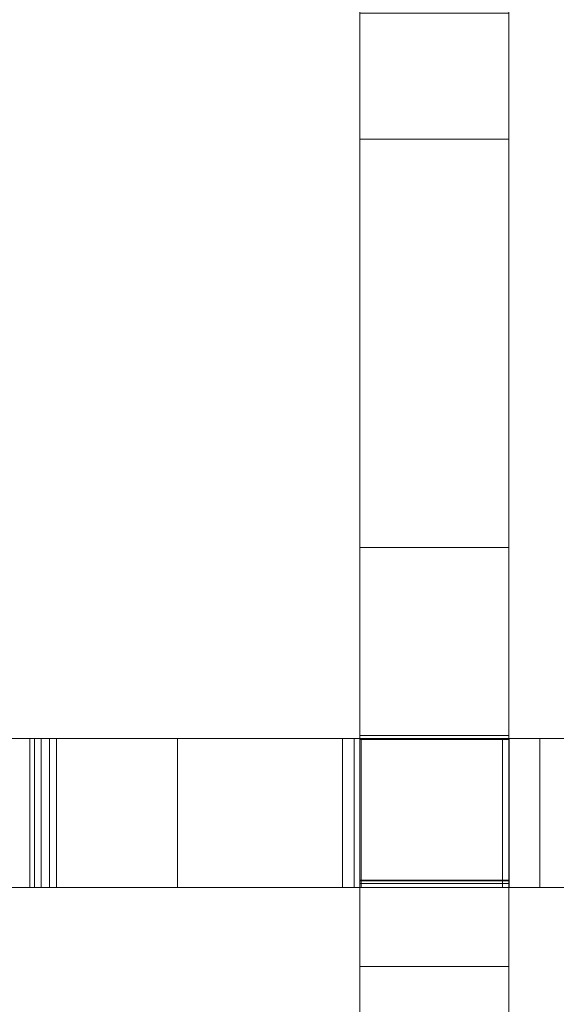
# Model space of a CAD drawing. Header units: millimetres. Extents: x -211 to 218, y -248 to 286.
# Tile 30 of 214: x -180 to -158, y -78 to -38. Entities that reach past the tile are written whole.
import ezdxf

# ---------------------------------------------------------------- set-up
doc = ezdxf.new("R2010")
doc.units = ezdxf.units.MM
doc.header["$LTSCALE"] = 25.4
doc.layers.add('None', color=7, linetype='Continuous', lineweight=9)

msp = doc.modelspace()

# ---------------------------------------------------------------- linework, layer by layer
at = {"layer": 'None', "color": 7, "linetype": 'Continuous', "lineweight": 9}
for points, invisible_edges in [([(-160.2, -67.095, 4.018), (-160.2, 78.7, 17.342), (-160.2, 74.795, 17.058)], 9), ([(-160.2, 78.7, 17.342), (-160.2, -67.095, 4.018), (-160.2, -37.739, 1.363)], 11), ([(-160.2, 74.795, 17.058), (-160.2, 69.979, 16.909), (-160.2, -67.095, 4.018)], 10), ([(-160.2, 69.979, 16.909), (-160.2, -172.261, 11.813), (-160.2, -142.908, 9.221), (-160.2, -137.208, 9.236)], 11), ([(-160.2, -137.208, 9.236), (-160.2, -107.85, 6.623), (-160.2, -102.15, 6.638), (-160.2, 69.979, 16.909)], 13), ([(-160.2, -102.15, 6.638), (-160.2, -72.795, 4.004), (-160.2, -67.095, 4.018), (-160.2, 69.979, 16.909)], 13), ([(-160.2, -177.961, 11.798), (-160.2, -172.261, 11.813), (-160.2, 69.979, 16.909), (-160.2, 63.575, 16.87)], 10), ([(-160.2, -177.961, 11.798), (-160.2, 63.575, 16.87), (-160.2, 58.046, 16.994)], 9), ([(-160.2, -177.961, 11.798), (-160.2, 58.046, 16.994), (-160.2, 51.231, 17.159)], 9), ([(-160.2, -177.961, 11.798), (-160.2, 51.231, 17.159), (-160.2, 45.362, 17.298), (-160.2, 40.2, 17.414)], 9), ([(-160.2, 40.2, 17.414), (-160.2, 35.744, 17.509), (-160.2, -177.961, 11.798)], 10), ([(-160.2, 35.744, 17.509), (-160.2, 31.995, 17.58), (-160.2, -177.961, 11.798)], 10), ([(-160.2, 31.995, 17.58), (-160.2, 25.615, 17.716), (-160.2, -177.961, 11.798)], 10), ([(-160.2, -177.961, 11.798), (-160.2, 25.615, 17.716), (-160.2, 17.794, 17.923)], 9), ([(-160.2, 17.794, 17.923), (-160.2, 8.535, 18.198), (-160.2, -177.961, 11.798)], 10), ([(-160.2, -177.961, 11.798), (-160.2, 8.535, 18.198), (-160.2, -2.166, 18.546)], 9), ([(-160.2, -2.166, 18.546), (-160.2, -14.306, 18.961), (-160.2, -177.961, 11.798)], 10), ([(-160.2, -177.961, 11.798), (-160.2, -14.306, 18.961), (-160.2, -27.885, 19.446)], 9), ([(-166.2, -32.039, 1.378), (-166.2, -37.739, 1.363), (-166.2, -42.906, 20.003), (-166.2, -27.885, 19.446)], 10), ([(-160.2, -177.961, 11.798), (-160.2, -27.885, 19.446), (-160.2, -42.906, 20.003)], 9), ([(-166.2, -66.937, -6.898), (-166.2, -67.095, 4.018), (-166.2, -42.906, 20.003), (-166.2, -37.739, 1.363)], 15), ([(-166.2, -37.739, 1.363), (-166.2, -37.841, -9.078), (-166.2, -66.937, -6.898)], 9), ([(-160.2, -37.739, 1.363), (-160.2, -67.095, 4.018), (-160.2, -66.937, -6.898), (-160.2, -37.841, -9.078)], 11), ([(-166.2, -59.364, 20.629), (-166.2, -42.906, 20.003), (-166.2, -67.095, 4.018)], 10), ([(-160.2, -177.961, 11.798), (-160.2, -42.906, 20.003), (-160.2, -59.364, 20.629)], 9), ([(-166.2, -76.239, 21.277), (-166.2, -59.364, 20.629), (-166.2, -67.095, 4.018), (-166.2, -72.795, 4.004)], 10), ([(-160.2, -177.961, 11.798), (-160.2, -59.364, 20.629), (-160.2, -76.239, 21.277)], 9), ([(-166.2, -66.937, -6.898), (-166.2, -67.066, -6.888), (-166.2, -67.095, 4.018)], 8), ([(-160.2, -67.095, 4.018), (-160.2, -67.066, -6.888), (-160.2, -66.937, -6.898)], 8), ([(-166.43, -67.059, 21.794), (-193.637, -67.059, 9.543), (-193.637, -67.059, 19.533)], 11), ([(-183.382, -67.059, 3.643), (-183.601, -67.059, 3.511), (-193.637, -67.059, 9.543), (-166.43, -67.059, 21.794)], 14), ([(-193.637, -67.059, 19.533), (-193.637, -67.059, 26.359), (-166.43, -67.059, 21.794)], 8), ([(-183.159, -67.059, 3.534), (-183.382, -67.059, 3.643), (-166.43, -67.059, 21.794), (-166.15, -67.059, 21.754)], 10), ([(-179.507, -67.059, -2.248), (-183.119, -67.059, 3.452), (-183.159, -67.059, 3.534), (-166.15, -67.059, 21.754)], 12), ([(-179.326, -67.059, -2.475), (-179.507, -67.059, -2.248), (-166.15, -67.059, 21.754)], 10), ([(-178.72, -67.059, -2.863), (-179.054, -67.059, -2.706), (-179.326, -67.059, -2.475), (-166.15, -67.059, 21.754)], 12), ([(-166.15, -67.059, 21.754), (-178.442, -67.059, -2.927), (-178.72, -67.059, -2.863)], 9), ([(-166.15, -67.059, 21.754), (-166.15, -67.059, 4.046), (-173.556, -67.059, -4.01), (-178.442, -67.059, -2.927)], 10), ([(-166.908, -67.059, -5.418), (-173.556, -67.059, -4.01), (-166.15, -67.059, 4.046)], 10), ([(-158.949, -67.059, -7.049), (-166.908, -67.059, -5.418), (-166.15, -67.059, 4.046), (-160.45, -67.059, 4.046)], 10), ([(-160.45, -67.059, 4.046), (-160.45, -67.059, 20.934), (-160.184, -67.059, 20.895)], 8), ([(-132.99, -67.059, 17.451), (-150.708, -67.059, -8.667), (-160.45, -67.059, 4.046), (-160.184, -67.059, 20.895)], 15), ([(-160.45, -67.059, 4.046), (-150.708, -67.059, -8.667), (-158.949, -67.059, -7.049)], 9), ([(-160.184, -67.059, 20.895), (-132.99, -67.059, 17.452), (-132.99, -67.059, 17.451)], 8), ([(-166.2, -72.795, 4.004), (-166.2, -72.768, -6.462), (-166.2, -72.896, -6.452)], 8), ([(-166.2, -72.795, 4.004), (-166.2, -91.572, 21.863), (-166.2, -76.239, 21.277)], 9), ([(-166.2, -102.15, 6.638), (-166.2, -91.572, 21.863), (-166.2, -72.795, 4.004), (-166.2, -72.896, -6.452)], 15), ([(-166.2, -72.896, -6.452), (-166.2, -101.991, -4.273), (-166.2, -102.15, 6.638)], 10), ([(-160.2, -72.896, -6.452), (-160.2, -72.768, -6.462), (-160.2, -72.795, 4.004)], 8), ([(-160.2, -72.795, 4.004), (-160.2, -102.15, 6.638), (-160.2, -101.991, -4.273), (-160.2, -72.896, -6.452)], 11), ([(-173.556, -73.059, -4.01), (-193.637, -73.059, 19.533), (-183.159, -73.059, 3.534)], 11), ([(-166.43, -73.059, 21.794), (-193.637, -73.059, 26.359), (-193.637, -73.059, 19.533), (-173.556, -73.059, -4.01)], 12), ([(-178.442, -73.059, -2.927), (-183.159, -73.059, 3.534), (-183.119, -73.059, 3.452), (-179.507, -73.059, -2.248)], 9), ([(-178.442, -73.059, -2.927), (-173.556, -73.059, -4.01), (-183.159, -73.059, 3.534)], 10), ([(-178.442, -73.059, -2.927), (-179.507, -73.059, -2.248), (-179.326, -73.059, -2.475)], 9), ([(-179.326, -73.059, -2.475), (-179.054, -73.059, -2.706), (-178.72, -73.059, -2.863), (-178.442, -73.059, -2.927)], 8), ([(-173.556, -73.059, -4.01), (-166.15, -73.059, 4.046), (-166.15, -73.059, 21.754), (-166.43, -73.059, 21.794)], 9), ([(-166.15, -73.059, 4.046), (-173.556, -73.059, -4.01), (-166.908, -73.059, -5.418)], 9), ([(-160.45, -73.059, 4.046), (-166.15, -73.059, 4.046), (-166.908, -73.059, -5.418), (-158.949, -73.059, -7.049)], 10), ([(-160.184, -73.059, 20.895), (-160.45, -73.059, 4.046), (-150.708, -73.059, -8.667), (-132.99, -73.059, 17.451)], 15), ([(-158.949, -73.059, -7.049), (-150.708, -73.059, -8.667), (-160.45, -73.059, 4.046)], 10), ([(-160.184, -73.059, 20.895), (-160.45, -73.059, 20.934), (-160.45, -73.059, 4.046)], 8), ([(-132.99, -73.059, 17.451), (-132.99, -73.059, 17.452), (-160.184, -73.059, 20.895)], 8), ([(-160.2, -177.961, 11.798), (-160.2, -76.239, 21.277), (-160.2, -91.572, 21.863), (-160.2, -105.361, 22.384)], 9)]:
    msp.add_3dface(points, dxfattribs=dict(at, invisible_edges=invisible_edges))
for points in [[(-166.2, -42.906, 20.003), (-160.2, -42.906, 20.003), (-160.2, -27.885, 19.446), (-166.2, -27.885, 19.446)], [(-166.2, -37.841, -9.078), (-160.2, -37.841, -9.078), (-160.2, -66.937, -6.898), (-166.2, -66.937, -6.898)], [(-166.2, -59.364, 20.629), (-160.2, -59.364, 20.629), (-160.2, -42.906, 20.003), (-166.2, -42.906, 20.003)], [(-166.2, -76.239, 21.277), (-160.2, -76.239, 21.277), (-160.2, -59.364, 20.629), (-166.2, -59.364, 20.629)], [(-166.2, -66.937, -6.898), (-160.2, -66.937, -6.898), (-160.2, -67.066, -6.888), (-166.2, -67.066, -6.888)], [(-193.637, -67.059, 26.359), (-193.637, -73.059, 26.359), (-166.43, -73.059, 21.794), (-166.43, -67.059, 21.794)], [(-179.507, -67.059, -2.248), (-179.507, -73.059, -2.248), (-183.119, -73.059, 3.452), (-183.119, -67.059, 3.452)], [(-179.326, -67.059, -2.475), (-179.326, -73.059, -2.475), (-179.507, -73.059, -2.248), (-179.507, -67.059, -2.248)], [(-179.054, -67.059, -2.706), (-179.054, -73.059, -2.706), (-179.326, -73.059, -2.475), (-179.326, -67.059, -2.475)], [(-178.72, -67.059, -2.863), (-178.72, -73.059, -2.863), (-179.054, -73.059, -2.706), (-179.054, -67.059, -2.706)], [(-178.442, -67.059, -2.927), (-178.442, -73.059, -2.927), (-178.72, -73.059, -2.863), (-178.72, -67.059, -2.863)], [(-173.556, -67.059, -4.01), (-173.556, -73.059, -4.01), (-178.442, -73.059, -2.927), (-178.442, -67.059, -2.927)], [(-166.908, -67.059, -5.418), (-166.908, -73.059, -5.418), (-173.556, -73.059, -4.01), (-173.556, -67.059, -4.01)], [(-158.949, -67.059, -7.049), (-158.949, -73.059, -7.049), (-166.908, -73.059, -5.418), (-166.908, -67.059, -5.418)], [(-166.43, -67.059, 21.794), (-166.43, -73.059, 21.794), (-166.15, -73.059, 21.754), (-166.15, -67.059, 21.754)], [(-166.2, -67.066, -6.888), (-160.2, -67.066, -6.888), (-160.2, -67.095, 4.018), (-166.2, -67.095, 4.018)], [(-166.2, -67.095, 4.018), (-160.2, -67.095, 4.018), (-160.2, -72.795, 4.004), (-166.2, -72.795, 4.004)], [(-166.15, -67.059, 21.754), (-166.15, -73.059, 21.754), (-166.15, -73.059, 4.046), (-166.15, -67.059, 4.046)], [(-166.15, -67.059, 4.046), (-166.15, -73.059, 4.046), (-160.45, -73.059, 4.046), (-160.45, -67.059, 4.046)], [(-160.45, -67.059, 4.046), (-160.45, -73.059, 4.046), (-160.45, -73.059, 20.934), (-160.45, -67.059, 20.934)], [(-160.45, -67.059, 20.934), (-160.45, -73.059, 20.934), (-160.184, -73.059, 20.895), (-160.184, -67.059, 20.895)], [(-160.184, -67.059, 20.895), (-160.184, -73.059, 20.895), (-132.99, -73.059, 17.452), (-132.99, -67.059, 17.452)], [(-150.708, -67.059, -8.667), (-150.708, -73.059, -8.667), (-158.949, -73.059, -7.049), (-158.949, -67.059, -7.049)], [(-166.2, -72.768, -6.462), (-160.2, -72.768, -6.462), (-160.2, -72.896, -6.452), (-166.2, -72.896, -6.452)], [(-166.2, -72.795, 4.004), (-160.2, -72.795, 4.004), (-160.2, -72.768, -6.462), (-166.2, -72.768, -6.462)], [(-166.2, -72.896, -6.452), (-160.2, -72.896, -6.452), (-160.2, -101.991, -4.273), (-166.2, -101.991, -4.273)], [(-166.2, -91.572, 21.863), (-160.2, -91.572, 21.863), (-160.2, -76.239, 21.277), (-166.2, -76.239, 21.277)]]:
    msp.add_3dface(points, dxfattribs=at)

doc.saveas('drawing.dxf')
